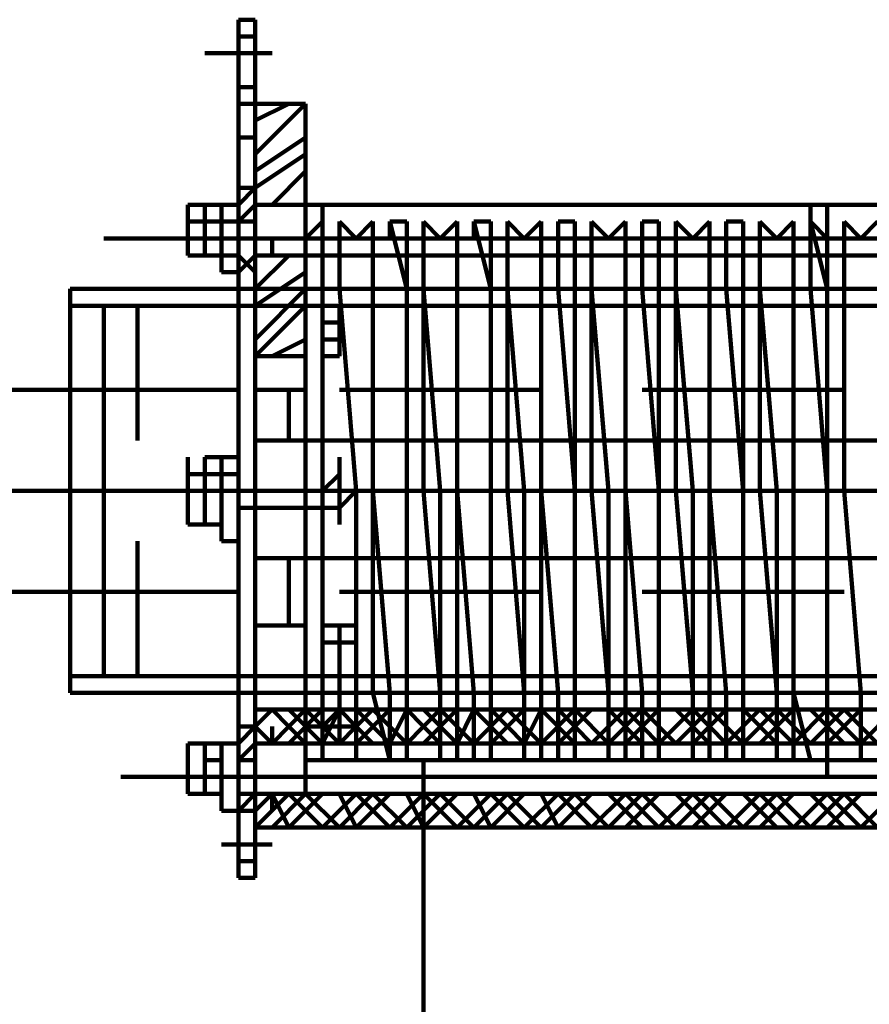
# Model space of a CAD drawing. Header units: inches. Extents: x -1901 to 7725, y 4299 to 7113.
# Tile 80 of 180: x 2287 to 2309, y 6192 to 6217. Entities that reach past the tile are written whole.
import ezdxf

# ---------------------------------------------------------------- set-up
doc = ezdxf.new("R2010")
doc.units = ezdxf.units.IN
doc.header["$MEASUREMENT"] = 0
doc.layers.add('at_Entity', color=7, linetype='Continuous')
doc.layers.add('at_Rect', color=7, linetype='Continuous')

msp = doc.modelspace()

# ---------------------------------------------------------------- linework, layer by layer
at = {"layer": 'at_Entity', "color": 7, "lineweight": 211}
for p, q in [((2292.981, 6216.607), (2293.4, 6216.607)), ((2292.981, 6216.183), (2292.981, 6216.607)), ((2293.4, 6216.183), (2293.4, 6216.607)), ((2292.981, 6216.183), (2292.981, 6214.497)), ((2292.981, 6216.183), (2293.4, 6216.183)), ((2293.4, 6214.497), (2293.4, 6216.183)), ((2292.134, 6215.764), (2293.824, 6215.764)), ((2292.981, 6214.916), (2293.4, 6214.916)), ((2292.981, 6214.497), (2292.981, 6214.916)), ((2293.4, 6214.497), (2293.4, 6214.916)), ((2292.981, 6214.497), (2293.4, 6214.497)), ((2292.981, 6213.649), (2292.981, 6214.497)), ((2293.4, 6213.649), (2293.4, 6214.497)), ((2293.4, 6214.497), (2293.824, 6214.497)), ((2293.4, 6214.073), (2294.248, 6214.497)), ((2293.4, 6213.23), (2294.667, 6214.497)), ((2293.4, 6214.497), (2293.4, 6211.959)), ((2293.4, 6214.497), (2294.248, 6214.497)), ((2294.248, 6214.497), (2294.667, 6214.497)), ((2294.667, 6214.497), (2294.667, 6210.692)), ((2292.981, 6212.383), (2292.981, 6213.649)), ((2293.4, 6213.649), (2292.981, 6213.649)), ((2293.4, 6212.383), (2293.4, 6213.649)), ((2293.4, 6212.806), (2294.667, 6213.649)), ((2293.4, 6212.383), (2294.667, 6213.23)), ((2292.981, 6212.383), (2292.981, 6212.806)), ((2293.4, 6212.383), (2293.4, 6212.806)), ((2293.824, 6211.959), (2294.667, 6212.806)), ((2294.667, 6212.383), (2294.667, 6212.806)), ((2292.981, 6211.959), (2293.4, 6212.383)), ((2293.4, 6212.383), (2292.981, 6211.959)), ((2292.981, 6211.54), (2292.981, 6212.383)), ((2293.4, 6212.383), (2292.981, 6212.383)), ((2293.4, 6211.959), (2293.4, 6212.383)), ((2293.4, 6212.383), (2293.4, 6211.959)), ((2293.4, 6211.959), (2293.4, 6212.383)), ((2293.4, 6211.959), (2293.4, 6212.383)), ((2293.4, 6211.959), (2293.4, 6212.383)), ((2293.4, 6211.959), (2293.4, 6212.383)), ((2293.4, 6211.959), (2293.4, 6212.383)), ((2293.4, 6211.959), (2293.4, 6212.383)), ((2294.667, 6211.959), (2294.667, 6212.383)), ((2294.667, 6211.959), (2294.667, 6212.383)), ((2294.667, 6212.383), (2294.667, 6211.959)), ((2294.667, 6211.959), (2294.667, 6212.383)), ((2291.71, 6211.54), (2291.71, 6211.959)), ((2291.71, 6210.692), (2291.71, 6211.959)), ((2291.71, 6211.959), (2292.134, 6211.959)), ((2292.134, 6210.692), (2292.134, 6211.959)), ((2292.134, 6211.959), (2292.557, 6211.959)), ((2292.981, 6211.959), (2292.557, 6211.959)), ((2292.557, 6211.959), (2292.557, 6211.54)), ((2292.557, 6210.692), (2292.557, 6211.959)), ((2292.981, 6211.54), (2293.4, 6211.959)), ((2292.981, 6211.54), (2292.981, 6211.959)), ((2293.4, 6211.54), (2293.4, 6211.959)), ((2293.4, 6211.54), (2293.4, 6211.959)), ((2293.4, 6211.959), (2294.667, 6211.959)), ((2294.667, 6211.959), (2293.4, 6211.959)), ((2294.667, 6211.959), (2293.4, 6211.959)), ((2294.667, 6211.959), (2293.4, 6211.959)), ((2293.4, 6211.959), (2293.4, 6211.54)), ((2293.824, 6211.959), (2294.248, 6211.959)), ((2294.248, 6211.959), (2294.667, 6211.959)), ((2294.667, 6211.959), (2294.667, 6210.692)), ((2294.667, 6211.959), (2320.434, 6211.959)), ((2294.667, 6211.959), (2294.667, 6210.692)), ((2294.667, 6210.692), (2294.667, 6211.959)), ((2295.091, 6211.54), (2295.091, 6211.959)), ((2307.343, 6211.54), (2307.343, 6211.959)), ((2307.763, 6197.601), (2307.763, 6211.959)), ((2291.71, 6211.54), (2292.981, 6211.54)), ((2291.71, 6211.54), (2291.71, 6211.116)), ((2291.71, 6211.116), (2291.71, 6211.54)), ((2291.71, 6211.116), (2291.71, 6211.54)), ((2291.71, 6211.116), (2291.71, 6211.54)), ((2291.71, 6211.54), (2292.981, 6211.54)), ((2292.134, 6211.54), (2292.557, 6211.54)), ((2292.557, 6210.692), (2292.557, 6211.54)), ((2292.981, 6211.54), (2292.557, 6211.54)), ((2292.981, 6211.54), (2293.4, 6211.54)), ((2292.981, 6211.54), (2293.4, 6211.54)), ((2292.981, 6211.54), (2292.981, 6211.116)), ((2292.981, 6211.116), (2292.981, 6211.54)), ((2292.981, 6210.692), (2292.981, 6211.54)), ((2293.4, 6211.116), (2293.4, 6211.54)), ((2293.4, 6211.116), (2293.4, 6211.54)), ((2294.667, 6211.116), (2295.091, 6211.54)), ((2295.091, 6211.54), (2295.091, 6209.849)), ((2295.091, 6209.849), (2295.091, 6211.54)), ((2295.091, 6211.54), (2295.091, 6211.116)), ((2295.515, 6211.54), (2295.515, 6209.849)), ((2295.515, 6209.849), (2295.515, 6211.54)), ((2295.515, 6211.54), (2295.934, 6211.116)), ((2295.515, 6211.116), (2295.515, 6211.54)), ((2295.934, 6211.116), (2296.358, 6211.54)), ((2296.358, 6211.54), (2296.358, 6209.849)), ((2296.358, 6209.849), (2296.358, 6211.54)), ((2296.358, 6211.54), (2296.358, 6211.116)), ((2297.205, 6209.849), (2296.781, 6211.54)), ((2296.781, 6211.54), (2297.205, 6211.54)), ((2296.781, 6211.116), (2296.781, 6211.54)), ((2297.205, 6211.54), (2297.205, 6209.849)), ((2297.205, 6211.54), (2297.205, 6211.116)), ((2297.624, 6211.54), (2297.624, 6209.849)), ((2297.624, 6209.849), (2297.624, 6211.54)), ((2297.624, 6211.54), (2298.048, 6211.116)), ((2297.624, 6211.116), (2297.624, 6211.54)), ((2298.048, 6211.116), (2298.472, 6211.54)), ((2298.472, 6211.54), (2298.472, 6209.849)), ((2298.472, 6209.849), (2298.472, 6211.54)), ((2298.472, 6211.54), (2298.472, 6211.116)), ((2299.315, 6209.849), (2298.891, 6211.54)), ((2298.891, 6211.54), (2299.315, 6211.54)), ((2298.891, 6211.116), (2298.891, 6211.54)), ((2299.315, 6211.54), (2299.315, 6209.849)), ((2299.315, 6211.54), (2299.315, 6211.116)), ((2299.739, 6211.54), (2299.739, 6209.849)), ((2299.739, 6209.849), (2299.739, 6211.54)), ((2299.739, 6211.54), (2300.158, 6211.116)), ((2299.739, 6211.116), (2299.739, 6211.54)), ((2300.158, 6211.116), (2300.581, 6211.54)), ((2300.581, 6211.54), (2300.581, 6209.849)), ((2300.581, 6209.849), (2300.581, 6211.54)), ((2300.581, 6211.54), (2300.581, 6211.116)), ((2301.005, 6209.849), (2301.005, 6211.54)), ((2301.005, 6211.54), (2301.424, 6211.54)), ((2301.005, 6211.116), (2301.005, 6211.54)), ((2301.424, 6211.54), (2301.424, 6209.849)), ((2301.424, 6211.54), (2301.424, 6211.116)), ((2301.848, 6211.54), (2301.848, 6209.849)), ((2301.848, 6209.849), (2301.848, 6211.54)), ((2301.848, 6211.54), (2302.272, 6211.116)), ((2301.848, 6211.116), (2301.848, 6211.54)), ((2302.272, 6211.116), (2302.696, 6211.54)), ((2302.696, 6211.54), (2302.696, 6209.849)), ((2302.696, 6209.849), (2302.696, 6211.54)), ((2302.696, 6211.54), (2302.696, 6211.116)), ((2303.119, 6209.849), (2303.119, 6211.54)), ((2303.119, 6211.54), (2303.539, 6211.54)), ((2303.119, 6211.116), (2303.119, 6211.54)), ((2303.539, 6211.54), (2303.539, 6209.849)), ((2303.539, 6211.54), (2303.539, 6211.116)), ((2303.962, 6211.54), (2303.962, 6209.849)), ((2303.962, 6209.849), (2303.962, 6211.54)), ((2303.962, 6211.54), (2304.386, 6211.116)), ((2303.962, 6211.116), (2303.962, 6211.54)), ((2304.386, 6211.116), (2304.805, 6211.54)), ((2304.805, 6211.54), (2304.805, 6209.849)), ((2304.805, 6209.849), (2304.805, 6211.54)), ((2304.805, 6211.54), (2304.805, 6211.116)), ((2305.229, 6209.849), (2305.229, 6211.54)), ((2305.229, 6211.54), (2305.653, 6211.54)), ((2305.229, 6211.116), (2305.229, 6211.54)), ((2305.653, 6211.54), (2305.653, 6209.849)), ((2305.653, 6211.54), (2305.653, 6211.116)), ((2306.072, 6211.54), (2306.072, 6209.849)), ((2306.072, 6209.849), (2306.072, 6211.54)), ((2306.072, 6211.54), (2306.496, 6211.116)), ((2306.072, 6211.116), (2306.072, 6211.54)), ((2306.496, 6211.116), (2306.92, 6211.54)), ((2306.92, 6211.54), (2306.92, 6209.849)), ((2306.92, 6209.849), (2306.92, 6211.54)), ((2306.92, 6211.54), (2306.92, 6211.116)), ((2307.763, 6209.849), (2307.343, 6211.54)), ((2307.343, 6211.54), (2307.343, 6209.849)), ((2307.343, 6211.54), (2307.763, 6211.116)), ((2307.343, 6211.116), (2307.343, 6211.54)), ((2308.186, 6211.54), (2308.186, 6209.849)), ((2308.186, 6209.849), (2308.186, 6211.54)), ((2308.186, 6211.54), (2308.61, 6211.116)), ((2308.186, 6211.116), (2308.186, 6211.54)), ((2308.61, 6211.116), (2309.029, 6211.54)), ((2289.6, 6211.116), (2325.082, 6211.116)), ((2291.71, 6211.116), (2292.981, 6211.116)), ((2291.71, 6211.116), (2292.981, 6211.116)), ((2292.981, 6210.692), (2292.981, 6211.116)), ((2292.981, 6211.116), (2293.4, 6211.116)), ((2292.981, 6210.273), (2292.981, 6211.116)), ((2292.981, 6211.116), (2294.667, 6211.116)), ((2292.981, 6211.116), (2293.4, 6211.116)), ((2293.4, 6210.273), (2293.4, 6211.116)), ((2293.4, 6210.692), (2293.4, 6211.116)), ((2293.4, 6210.692), (2293.4, 6211.116)), ((2293.4, 6210.692), (2293.4, 6211.116)), ((2293.4, 6211.116), (2293.4, 6210.692)), ((2293.824, 6210.692), (2293.824, 6211.116)), ((2294.248, 6211.116), (2295.934, 6211.116)), ((2294.248, 6211.116), (2295.091, 6211.116)), ((2294.667, 6211.116), (2294.667, 6209.849)), ((2294.667, 6210.692), (2294.667, 6211.116)), ((2294.667, 6210.692), (2294.667, 6211.116)), ((2295.091, 6211.116), (2295.515, 6211.116)), ((2296.358, 6211.116), (2296.781, 6211.116)), ((2297.205, 6211.116), (2297.624, 6211.116)), ((2298.472, 6211.116), (2298.891, 6211.116)), ((2299.315, 6211.116), (2299.739, 6211.116)), ((2300.581, 6211.116), (2301.005, 6211.116)), ((2301.424, 6211.116), (2301.848, 6211.116)), ((2302.696, 6211.116), (2303.119, 6211.116)), ((2303.539, 6211.116), (2303.962, 6211.116)), ((2304.805, 6211.116), (2305.229, 6211.116)), ((2305.653, 6211.116), (2306.072, 6211.116)), ((2306.92, 6211.116), (2307.343, 6211.116)), ((2307.763, 6211.116), (2308.186, 6211.116)), ((2291.71, 6210.692), (2292.557, 6210.692)), ((2292.557, 6210.692), (2292.134, 6210.692)), ((2292.557, 6210.273), (2292.557, 6210.692)), ((2292.981, 6210.692), (2292.557, 6210.692)), ((2292.981, 6210.273), (2293.4, 6210.692)), ((2293.4, 6210.692), (2292.981, 6210.273)), ((2293.4, 6210.273), (2292.981, 6210.692)), ((2292.981, 6210.692), (2292.981, 6210.273)), ((2292.981, 6210.273), (2292.981, 6210.692)), ((2293.4, 6210.273), (2293.4, 6210.692)), ((2293.4, 6210.692), (2293.824, 6210.692)), ((2293.4, 6210.273), (2293.4, 6210.692)), ((2293.4, 6210.273), (2293.4, 6210.692)), ((2294.667, 6210.692), (2293.4, 6210.692)), ((2294.667, 6210.692), (2293.4, 6210.692)), ((2293.4, 6210.273), (2293.4, 6210.692)), ((2293.4, 6210.273), (2293.4, 6210.692)), ((2293.4, 6210.273), (2293.4, 6210.692)), ((2293.4, 6209.849), (2294.248, 6210.692)), ((2293.4, 6210.692), (2293.4, 6208.159)), ((2294.667, 6210.692), (2293.4, 6210.692)), ((2320.434, 6210.692), (2293.4, 6210.692)), ((2294.248, 6210.692), (2294.667, 6210.692)), ((2294.667, 6210.692), (2294.667, 6208.159)), ((2294.667, 6210.692), (2294.667, 6210.273)), ((2294.667, 6210.273), (2294.667, 6210.692)), ((2294.667, 6210.273), (2294.667, 6210.692)), ((2292.981, 6210.273), (2292.557, 6210.273)), ((2292.981, 6207.74), (2292.981, 6210.273)), ((2293.4, 6209.849), (2293.4, 6210.273)), ((2293.4, 6207.74), (2293.4, 6210.273)), ((2293.4, 6209.426), (2294.667, 6210.273)), ((2294.667, 6209.849), (2294.667, 6210.273)), ((2288.757, 6209.849), (2288.757, 6209.426)), ((2575.99, 6209.849), (2288.757, 6209.849)), ((2293.4, 6209.849), (2293.4, 6204.782)), ((2293.4, 6209.849), (2294.667, 6209.849)), ((2321.701, 6209.849), (2293.4, 6209.849)), ((2293.4, 6208.583), (2294.667, 6209.849)), ((2294.667, 6209.849), (2294.667, 6204.782)), ((2295.091, 6206.049), (2295.091, 6209.849)), ((2295.091, 6209.849), (2295.091, 6204.782)), ((2295.515, 6209.849), (2295.934, 6204.782)), ((2295.934, 6204.782), (2295.515, 6209.849)), ((2296.358, 6209.849), (2296.358, 6204.782)), ((2296.358, 6204.782), (2296.358, 6209.849)), ((2297.205, 6209.849), (2297.205, 6204.782)), ((2297.205, 6204.782), (2297.205, 6209.849)), ((2298.048, 6204.782), (2297.624, 6209.849)), ((2297.624, 6209.849), (2297.624, 6204.782)), ((2298.472, 6209.849), (2298.472, 6204.782)), ((2298.472, 6204.782), (2298.472, 6209.849)), ((2299.315, 6209.849), (2299.315, 6204.782)), ((2299.315, 6204.782), (2299.315, 6209.849)), ((2300.158, 6204.782), (2299.739, 6209.849)), ((2299.739, 6209.849), (2299.739, 6204.782)), ((2300.581, 6209.849), (2300.581, 6204.782)), ((2300.581, 6204.782), (2300.581, 6209.849)), ((2301.424, 6204.782), (2301.005, 6209.849)), ((2301.424, 6209.849), (2301.424, 6204.782)), ((2302.272, 6204.782), (2301.848, 6209.849)), ((2301.848, 6209.849), (2301.848, 6204.782)), ((2302.696, 6209.849), (2302.696, 6204.782)), ((2302.696, 6204.782), (2302.696, 6209.849)), ((2303.539, 6204.782), (2303.119, 6209.849)), ((2303.539, 6209.849), (2303.539, 6204.782)), ((2304.386, 6204.782), (2303.962, 6209.849)), ((2303.962, 6209.849), (2303.962, 6204.782)), ((2304.805, 6209.849), (2304.805, 6204.782)), ((2304.805, 6204.782), (2304.805, 6209.849)), ((2305.653, 6204.782), (2305.229, 6209.849)), ((2305.653, 6209.849), (2305.653, 6204.782)), ((2306.072, 6209.849), (2306.072, 6204.782)), ((2306.072, 6209.849), (2306.496, 6204.782)), ((2306.92, 6209.849), (2306.92, 6204.782)), ((2306.92, 6204.782), (2306.92, 6209.849)), ((2307.763, 6204.782), (2307.343, 6209.849)), ((2307.763, 6209.849), (2307.763, 6204.782)), ((2308.186, 6209.849), (2308.186, 6204.782)), ((2308.186, 6204.782), (2308.186, 6209.849)), ((2288.757, 6199.711), (2288.757, 6209.426)), ((2288.757, 6209.426), (2575.99, 6209.426)), ((2289.6, 6209.426), (2290.443, 6209.426)), ((2289.6, 6209.426), (2289.6, 6207.316)), ((2290.443, 6206.049), (2290.443, 6209.426)), ((2293.4, 6208.159), (2294.667, 6209.426)), ((2295.091, 6209.426), (2295.515, 6209.426)), ((2295.091, 6208.159), (2295.091, 6209.426)), ((2295.091, 6209.426), (2295.091, 6208.159)), ((2295.091, 6209.006), (2295.091, 6209.426)), ((2295.091, 6209.426), (2295.515, 6209.426)), ((2295.091, 6209.426), (2295.515, 6209.426)), ((2295.515, 6209.426), (2295.515, 6208.159)), ((2295.515, 6208.159), (2295.515, 6209.426)), ((2295.515, 6209.426), (2295.515, 6208.159)), ((2295.515, 6209.426), (2295.515, 6209.006)), ((2295.515, 6209.426), (2295.515, 6209.006)), ((2295.515, 6209.006), (2295.091, 6209.006)), ((2295.515, 6209.006), (2295.091, 6209.006)), ((2293.4, 6208.159), (2293.4, 6208.583)), ((2293.824, 6208.159), (2294.667, 6208.583)), ((2295.515, 6208.583), (2295.091, 6208.583)), ((2295.091, 6208.159), (2295.091, 6208.583)), ((2295.515, 6208.583), (2295.091, 6208.583)), ((2295.091, 6208.159), (2295.091, 6208.583)), ((2295.515, 6208.159), (2295.515, 6208.583)), ((2295.515, 6208.159), (2295.515, 6208.583)), ((2295.515, 6208.159), (2295.515, 6208.583)), ((2295.515, 6208.159), (2295.515, 6208.583)), ((2292.981, 6207.74), (2292.981, 6208.159)), ((2292.981, 6207.74), (2292.981, 6208.159)), ((2292.981, 6207.74), (2292.981, 6208.159)), ((2293.4, 6208.159), (2294.248, 6208.159)), ((2293.4, 6207.74), (2293.4, 6208.159)), ((2293.4, 6207.74), (2293.4, 6208.159)), ((2294.248, 6208.159), (2294.667, 6208.159)), ((2294.667, 6208.159), (2294.248, 6208.159)), ((2295.091, 6208.159), (2295.515, 6208.159)), ((2295.515, 6208.159), (2295.091, 6208.159)), ((2295.515, 6208.159), (2295.091, 6208.159)), ((2292.981, 6204.782), (2292.981, 6207.74)), ((2292.981, 6204.782), (2292.981, 6207.74)), ((2292.981, 6207.74), (2292.981, 6207.316)), ((2292.981, 6207.316), (2292.981, 6207.74)), ((2292.981, 6207.316), (2292.981, 6207.74)), ((2292.981, 6207.316), (2292.981, 6207.74)), ((2292.981, 6207.74), (2292.981, 6207.316)), ((2293.4, 6204.782), (2293.4, 6207.74)), ((2293.4, 6207.74), (2293.4, 6198.868)), ((2288.757, 6207.316), (2284.952, 6207.316)), ((2292.981, 6207.316), (2288.757, 6207.316)), ((2290.443, 6207.316), (2289.6, 6207.316)), ((2289.6, 6202.244), (2289.6, 6207.316)), ((2293.4, 6207.316), (2293.4, 6205.625)), ((2293.4, 6207.316), (2293.4, 6205.202)), ((2293.4, 6207.316), (2294.667, 6207.316)), ((2294.248, 6207.316), (2294.248, 6206.049)), ((2294.667, 6207.316), (2294.667, 6206.049)), ((2300.581, 6207.316), (2295.515, 6207.316)), ((2308.186, 6207.316), (2303.119, 6207.316)), ((2293.4, 6205.625), (2293.4, 6206.049)), ((2321.701, 6206.049), (2293.4, 6206.049)), ((2293.4, 6206.049), (2293.4, 6203.092)), ((2295.091, 6206.049), (2295.091, 6204.782)), ((2291.71, 6205.202), (2291.71, 6205.625)), ((2292.134, 6205.202), (2292.134, 6205.625)), ((2292.134, 6205.625), (2292.557, 6205.625)), ((2292.557, 6205.202), (2292.557, 6205.625)), ((2292.557, 6205.625), (2292.981, 6205.625)), ((2292.557, 6205.202), (2292.557, 6205.625)), ((2293.4, 6203.516), (2293.4, 6205.625)), ((2293.4, 6205.625), (2293.4, 6203.516)), ((2293.4, 6205.625), (2293.4, 6205.202)), ((2293.4, 6205.202), (2293.4, 6205.625)), ((2293.4, 6205.202), (2293.4, 6205.625)), ((2295.515, 6205.625), (2295.515, 6203.935)), ((2291.71, 6205.202), (2291.71, 6204.782)), ((2292.134, 6205.202), (2291.71, 6205.202)), ((2291.71, 6204.782), (2291.71, 6205.202)), ((2291.71, 6203.935), (2291.71, 6205.202)), ((2291.71, 6205.202), (2292.134, 6205.202)), ((2292.134, 6203.935), (2292.134, 6205.202)), ((2292.134, 6205.202), (2292.557, 6205.202)), ((2292.981, 6205.202), (2292.557, 6205.202)), ((2292.557, 6205.202), (2292.557, 6203.516)), ((2292.557, 6203.935), (2292.557, 6205.202)), ((2292.981, 6203.516), (2292.981, 6205.202)), ((2293.4, 6205.202), (2293.4, 6203.935)), ((2295.091, 6204.782), (2295.091, 6205.202)), ((2295.515, 6205.202), (2295.091, 6204.782)), ((2295.515, 6204.782), (2295.515, 6205.202)), ((2268.904, 6204.782), (2315.787, 6204.782)), ((2288.757, 6204.782), (2575.99, 6204.782)), ((2288.757, 6204.782), (2320.858, 6204.782)), ((2289.176, 6204.782), (2291.291, 6204.782)), ((2291.71, 6204.782), (2291.71, 6204.359)), ((2292.134, 6204.782), (2292.557, 6204.782)), ((2292.557, 6204.782), (2293.4, 6204.782)), ((2292.981, 6204.782), (2293.4, 6204.782)), ((2292.981, 6203.935), (2292.981, 6204.782)), ((2292.981, 6204.782), (2294.667, 6204.782)), ((2292.981, 6198.868), (2292.981, 6204.782)), ((2293.4, 6204.782), (2294.667, 6204.782)), ((2293.4, 6199.711), (2293.4, 6204.782)), ((2293.4, 6203.935), (2293.4, 6204.782)), ((2294.248, 6204.782), (2295.934, 6204.782)), ((2294.667, 6199.711), (2294.667, 6204.782)), ((2294.667, 6204.782), (2295.091, 6204.782)), ((2295.091, 6204.782), (2295.091, 6199.711)), ((2295.515, 6204.782), (2295.091, 6204.782)), ((2295.091, 6204.782), (2295.091, 6199.711)), ((2295.091, 6204.782), (2295.091, 6204.359)), ((2295.934, 6204.782), (2295.515, 6204.782)), ((2295.934, 6204.782), (2295.515, 6204.782)), ((2295.515, 6204.359), (2295.934, 6204.782)), ((2295.934, 6199.711), (2295.934, 6204.782)), ((2295.934, 6204.782), (2296.358, 6204.782)), ((2295.934, 6200.135), (2295.934, 6204.782)), ((2296.781, 6199.711), (2296.358, 6204.782)), ((2296.358, 6204.782), (2297.205, 6204.782)), ((2296.358, 6199.711), (2296.358, 6204.782)), ((2297.205, 6199.711), (2297.205, 6204.782)), ((2297.205, 6204.782), (2297.624, 6204.782)), ((2297.205, 6199.711), (2297.205, 6204.782)), ((2298.048, 6199.711), (2297.624, 6204.782)), ((2297.624, 6204.782), (2298.048, 6204.782)), ((2298.048, 6199.711), (2298.048, 6204.782)), ((2298.048, 6204.782), (2298.472, 6204.782)), ((2298.891, 6199.711), (2298.472, 6204.782)), ((2298.472, 6204.782), (2299.315, 6204.782)), ((2298.472, 6199.711), (2298.472, 6204.782)), ((2299.315, 6199.711), (2299.315, 6204.782)), ((2299.315, 6204.782), (2299.739, 6204.782)), ((2299.315, 6199.711), (2299.315, 6204.782)), ((2300.158, 6199.711), (2299.739, 6204.782)), ((2299.739, 6204.782), (2300.158, 6204.782)), ((2300.158, 6199.711), (2300.158, 6204.782)), ((2300.158, 6204.782), (2300.581, 6204.782)), ((2301.005, 6199.711), (2300.581, 6204.782)), ((2300.581, 6204.782), (2301.424, 6204.782)), ((2300.581, 6199.711), (2300.581, 6204.782)), ((2301.424, 6199.711), (2301.424, 6204.782)), ((2301.424, 6204.782), (2301.848, 6204.782)), ((2301.424, 6199.711), (2301.424, 6204.782)), ((2302.272, 6199.711), (2301.848, 6204.782)), ((2301.848, 6204.782), (2302.272, 6204.782)), ((2302.272, 6199.711), (2302.272, 6204.782)), ((2302.272, 6204.782), (2302.696, 6204.782)), ((2303.119, 6199.711), (2302.696, 6204.782)), ((2302.696, 6204.782), (2303.539, 6204.782)), ((2302.696, 6199.711), (2302.696, 6204.782)), ((2303.539, 6199.711), (2303.539, 6204.782)), ((2303.539, 6204.782), (2303.962, 6204.782)), ((2303.539, 6199.711), (2303.539, 6204.782)), ((2304.386, 6199.711), (2303.962, 6204.782)), ((2303.962, 6204.782), (2304.386, 6204.782)), ((2304.386, 6199.711), (2304.386, 6204.782)), ((2304.386, 6204.782), (2304.805, 6204.782)), ((2305.229, 6199.711), (2304.805, 6204.782)), ((2304.805, 6204.782), (2305.653, 6204.782)), ((2304.805, 6199.711), (2304.805, 6204.782)), ((2305.653, 6199.711), (2305.653, 6204.782)), ((2305.653, 6204.782), (2306.072, 6204.782)), ((2305.653, 6199.711), (2305.653, 6204.782)), ((2306.496, 6204.782), (2306.072, 6204.782)), ((2306.072, 6204.782), (2306.496, 6199.711)), ((2306.496, 6199.711), (2306.496, 6204.782)), ((2306.496, 6204.782), (2306.92, 6204.782)), ((2306.92, 6199.711), (2306.92, 6204.782)), ((2306.92, 6204.782), (2307.763, 6204.782)), ((2306.92, 6199.711), (2306.92, 6204.782)), ((2307.763, 6199.711), (2307.763, 6204.782)), ((2307.763, 6204.782), (2308.186, 6204.782)), ((2307.763, 6199.711), (2307.763, 6204.782)), ((2308.61, 6199.711), (2308.186, 6204.782)), ((2308.186, 6204.782), (2309.029, 6204.782)), ((2308.61, 6199.711), (2308.186, 6204.782)), ((2291.71, 6204.359), (2291.71, 6203.935)), ((2292.981, 6204.359), (2295.091, 6204.359)), ((2293.4, 6203.935), (2293.4, 6204.359)), ((2293.4, 6203.935), (2293.4, 6204.359)), ((2295.091, 6204.359), (2295.515, 6204.359)), ((2291.71, 6203.935), (2292.557, 6203.935)), ((2292.557, 6203.935), (2292.134, 6203.935)), ((2292.981, 6199.292), (2292.981, 6203.935)), ((2293.4, 6199.292), (2293.4, 6203.935)), ((2293.4, 6203.935), (2293.4, 6201.401)), ((2290.443, 6200.135), (2290.443, 6203.516)), ((2292.557, 6203.516), (2292.981, 6203.516)), ((2293.4, 6201.401), (2293.4, 6203.516)), ((2293.4, 6203.092), (2321.701, 6203.092)), ((2294.248, 6201.401), (2294.248, 6203.092)), ((2294.667, 6201.401), (2294.667, 6203.092)), ((2288.757, 6202.244), (2285.376, 6202.244)), ((2292.981, 6202.244), (2288.757, 6202.244)), ((2290.443, 6202.244), (2289.6, 6202.244)), ((2289.6, 6202.244), (2289.6, 6200.135)), ((2300.581, 6202.244), (2295.515, 6202.244)), ((2308.186, 6202.244), (2303.119, 6202.244)), ((2293.4, 6201.401), (2294.667, 6201.401)), ((2295.934, 6201.401), (2295.091, 6201.401)), ((2295.934, 6201.401), (2295.091, 6201.401)), ((2295.515, 6201.401), (2295.515, 6199.711)), ((2295.515, 6200.978), (2295.515, 6201.401)), ((2295.515, 6200.978), (2295.515, 6201.401)), ((2295.515, 6200.978), (2295.515, 6201.401)), ((2295.515, 6200.978), (2295.515, 6201.401)), ((2295.515, 6200.978), (2295.515, 6201.401)), ((2295.934, 6200.978), (2295.934, 6201.401)), ((2295.934, 6200.978), (2295.934, 6201.401)), ((2295.934, 6200.978), (2295.934, 6201.401)), ((2295.091, 6200.978), (2295.934, 6200.978)), ((2295.091, 6200.135), (2295.091, 6200.978)), ((2295.091, 6200.978), (2295.091, 6200.135)), ((2295.934, 6200.978), (2295.091, 6200.978)), ((2295.515, 6200.978), (2295.091, 6200.978)), ((2295.515, 6200.978), (2295.934, 6200.978)), ((2295.934, 6200.978), (2295.934, 6199.711)), ((2295.934, 6200.135), (2295.934, 6200.978)), ((2295.515, 6200.135), (2295.515, 6200.558)), ((2295.515, 6200.135), (2295.515, 6200.558)), ((2295.515, 6200.135), (2295.515, 6200.558)), ((2295.515, 6200.135), (2295.515, 6200.558)), ((2295.515, 6200.135), (2295.515, 6200.558)), ((2575.99, 6200.135), (2288.757, 6200.135)), ((2289.6, 6200.135), (2290.443, 6200.135)), ((2295.091, 6200.135), (2295.934, 6200.135)), ((2295.091, 6200.135), (2295.934, 6200.135)), ((2295.934, 6200.135), (2295.515, 6200.135)), ((2295.934, 6200.135), (2295.515, 6200.135)), ((2295.515, 6200.135), (2295.934, 6200.135)), ((2288.757, 6199.711), (2575.99, 6199.711)), ((2288.757, 6199.711), (2321.701, 6199.711)), ((2291.71, 6199.711), (2294.248, 6199.711)), ((2321.701, 6199.711), (2293.4, 6199.711)), ((2293.4, 6199.711), (2293.4, 6199.292)), ((2294.667, 6199.711), (2294.667, 6199.292)), ((2295.091, 6198.868), (2295.091, 6199.711)), ((2295.091, 6199.711), (2295.091, 6198.025)), ((2295.515, 6199.292), (2295.515, 6199.711)), ((2295.934, 6198.025), (2295.934, 6199.711)), ((2295.934, 6199.711), (2295.934, 6199.292)), ((2296.781, 6198.025), (2296.358, 6199.711)), ((2296.781, 6199.711), (2296.781, 6198.025)), ((2297.205, 6199.711), (2297.205, 6198.025)), ((2297.205, 6198.025), (2297.205, 6199.711)), ((2298.048, 6199.711), (2298.048, 6198.025)), ((2298.048, 6198.025), (2298.048, 6199.711)), ((2298.472, 6199.711), (2298.472, 6198.025)), ((2298.891, 6199.711), (2298.891, 6198.025)), ((2299.315, 6199.711), (2299.315, 6198.025)), ((2299.315, 6198.025), (2299.315, 6199.711)), ((2300.158, 6199.711), (2300.158, 6198.025)), ((2300.158, 6198.025), (2300.158, 6199.711)), ((2300.581, 6199.711), (2300.581, 6198.025)), ((2301.005, 6199.711), (2301.005, 6198.025)), ((2301.424, 6199.711), (2301.424, 6198.025)), ((2301.424, 6198.025), (2301.424, 6199.711)), ((2302.272, 6199.711), (2302.272, 6198.025)), ((2302.272, 6198.025), (2302.272, 6199.711)), ((2302.696, 6199.711), (2302.696, 6198.025)), ((2303.119, 6199.711), (2303.119, 6198.025)), ((2303.539, 6199.711), (2303.539, 6198.025)), ((2303.539, 6198.025), (2303.539, 6199.711)), ((2304.386, 6199.711), (2304.386, 6198.025)), ((2304.386, 6198.025), (2304.386, 6199.711)), ((2304.805, 6199.711), (2304.805, 6198.025)), ((2305.229, 6199.711), (2305.229, 6198.025)), ((2305.653, 6199.711), (2305.653, 6198.025)), ((2305.653, 6198.025), (2305.653, 6199.711)), ((2306.496, 6199.711), (2306.496, 6198.025)), ((2306.496, 6199.711), (2306.496, 6198.025)), ((2307.343, 6198.025), (2306.92, 6199.711)), ((2306.92, 6199.711), (2306.92, 6198.025)), ((2307.763, 6199.711), (2307.763, 6198.025)), ((2307.763, 6198.025), (2307.763, 6199.711)), ((2308.61, 6199.711), (2308.61, 6198.025)), ((2308.61, 6198.025), (2308.61, 6199.711)), ((2293.4, 6199.292), (2294.667, 6199.292)), ((2293.4, 6198.868), (2293.824, 6199.292)), ((2293.4, 6199.292), (2321.701, 6199.292)), ((2293.4, 6199.292), (2293.4, 6198.444)), ((2293.824, 6198.444), (2294.667, 6199.292)), ((2294.667, 6198.444), (2293.824, 6199.292)), ((2294.248, 6198.444), (2295.091, 6199.292)), ((2295.091, 6198.444), (2294.248, 6199.292)), ((2294.667, 6199.292), (2295.515, 6199.292)), ((2295.515, 6199.292), (2294.667, 6199.292)), ((2294.667, 6199.292), (2294.667, 6198.025)), ((2295.515, 6198.444), (2294.667, 6199.292)), ((2295.515, 6199.292), (2295.091, 6198.868)), ((2295.091, 6198.444), (2295.515, 6199.292)), ((2295.515, 6199.292), (2295.515, 6198.444)), ((2295.934, 6199.292), (2295.515, 6199.292)), ((2295.515, 6198.444), (2296.358, 6199.292)), ((2296.358, 6198.444), (2295.515, 6199.292)), ((2295.934, 6198.868), (2295.934, 6199.292)), ((2295.934, 6198.444), (2296.781, 6199.292)), ((2296.781, 6198.444), (2295.934, 6199.292)), ((2297.205, 6198.444), (2296.358, 6199.292)), ((2296.781, 6198.444), (2297.205, 6199.292)), ((2297.205, 6198.444), (2298.048, 6199.292)), ((2298.048, 6198.444), (2297.205, 6199.292)), ((2297.624, 6198.444), (2298.472, 6199.292)), ((2298.472, 6198.444), (2297.624, 6199.292)), ((2298.891, 6198.444), (2298.048, 6199.292)), ((2298.472, 6198.444), (2298.891, 6199.292)), ((2298.891, 6198.444), (2299.739, 6199.292)), ((2299.739, 6198.444), (2298.891, 6199.292)), ((2299.315, 6198.444), (2300.158, 6199.292)), ((2300.158, 6198.444), (2299.315, 6199.292)), ((2300.581, 6198.444), (2299.739, 6199.292)), ((2300.158, 6198.444), (2300.581, 6199.292)), ((2300.581, 6198.444), (2301.424, 6199.292)), ((2301.424, 6198.444), (2300.581, 6199.292)), ((2301.005, 6198.444), (2301.848, 6199.292)), ((2301.848, 6198.444), (2301.005, 6199.292)), ((2302.272, 6198.444), (2301.424, 6199.292)), ((2301.848, 6198.444), (2302.696, 6199.292)), ((2302.272, 6198.444), (2303.119, 6199.292)), ((2303.119, 6198.444), (2302.272, 6199.292)), ((2302.696, 6198.444), (2303.539, 6199.292)), ((2303.539, 6198.444), (2302.696, 6199.292)), ((2303.962, 6198.444), (2303.119, 6199.292)), ((2303.539, 6198.444), (2304.386, 6199.292)), ((2303.962, 6198.444), (2304.805, 6199.292)), ((2304.805, 6198.444), (2303.962, 6199.292)), ((2304.386, 6198.444), (2305.229, 6199.292)), ((2305.229, 6198.444), (2304.386, 6199.292)), ((2305.653, 6198.444), (2304.805, 6199.292)), ((2305.229, 6198.444), (2306.072, 6199.292)), ((2305.653, 6198.444), (2306.496, 6199.292)), ((2306.496, 6198.444), (2305.653, 6199.292)), ((2306.072, 6198.444), (2306.92, 6199.292)), ((2306.92, 6198.444), (2306.072, 6199.292)), ((2307.343, 6198.444), (2306.496, 6199.292)), ((2306.92, 6198.444), (2307.763, 6199.292)), ((2307.343, 6198.444), (2308.186, 6199.292)), ((2308.186, 6198.444), (2307.343, 6199.292)), ((2307.763, 6198.444), (2308.61, 6199.292)), ((2308.61, 6198.444), (2307.763, 6199.292)), ((2309.029, 6198.444), (2308.186, 6199.292)), ((2308.61, 6198.444), (2309.453, 6199.292)), ((2292.981, 6198.868), (2293.4, 6198.868)), ((2292.981, 6198.868), (2292.981, 6198.444)), ((2292.981, 6198.444), (2293.4, 6198.868)), ((2292.981, 6198.025), (2292.981, 6198.868)), ((2293.4, 6198.868), (2292.981, 6198.868)), ((2293.4, 6198.444), (2293.4, 6198.868)), ((2293.4, 6198.444), (2293.4, 6198.868)), ((2293.4, 6198.868), (2293.4, 6198.444)), ((2293.4, 6198.444), (2293.4, 6198.868)), ((2293.4, 6198.444), (2293.4, 6198.868)), ((2293.824, 6198.444), (2293.4, 6198.868)), ((2293.4, 6198.025), (2293.4, 6198.868)), ((2293.824, 6198.444), (2293.824, 6198.868)), ((2294.667, 6198.868), (2295.091, 6198.868)), ((2294.667, 6198.868), (2295.515, 6198.868)), ((2294.667, 6198.444), (2294.667, 6198.868)), ((2294.667, 6198.444), (2294.667, 6198.868)), ((2294.667, 6198.444), (2294.667, 6198.868)), ((2295.091, 6198.025), (2295.091, 6198.868)), ((2295.091, 6198.868), (2295.934, 6198.868)), ((2295.515, 6198.868), (2295.091, 6198.868)), ((2295.515, 6198.444), (2295.934, 6198.868)), ((2295.515, 6198.444), (2295.515, 6198.868)), ((2295.934, 6198.868), (2295.934, 6198.025)), ((2291.71, 6198.025), (2291.71, 6198.444)), ((2291.71, 6197.177), (2291.71, 6198.444)), ((2291.71, 6198.444), (2292.134, 6198.444)), ((2292.134, 6197.177), (2292.134, 6198.444)), ((2292.134, 6198.444), (2292.557, 6198.444)), ((2292.981, 6198.444), (2292.557, 6198.444)), ((2292.557, 6198.444), (2292.557, 6196.754)), ((2292.557, 6197.177), (2292.557, 6198.444)), ((2292.981, 6198.025), (2293.4, 6198.444)), ((2292.981, 6196.754), (2292.981, 6198.444)), ((2293.4, 6198.444), (2293.824, 6198.444)), ((2293.824, 6198.444), (2293.4, 6198.444)), ((2293.4, 6198.025), (2293.4, 6198.444)), ((2294.667, 6198.444), (2293.4, 6198.444)), ((2293.4, 6198.444), (2293.4, 6198.025)), ((2293.824, 6198.444), (2294.667, 6198.444)), ((2293.824, 6198.444), (2294.667, 6198.444)), ((2294.667, 6198.444), (2293.824, 6198.444)), ((2293.824, 6198.444), (2294.667, 6198.444)), ((2294.667, 6198.444), (2295.515, 6198.444)), ((2320.434, 6198.444), (2294.667, 6198.444)), ((2294.667, 6198.444), (2320.434, 6198.444)), ((2294.667, 6198.444), (2294.667, 6198.025)), ((2294.667, 6198.025), (2294.667, 6198.444)), ((2295.091, 6198.025), (2295.091, 6198.444)), ((2295.934, 6198.025), (2295.934, 6198.444)), ((2296.781, 6198.025), (2296.781, 6198.444)), ((2297.205, 6198.025), (2297.205, 6198.444)), ((2298.048, 6198.025), (2298.048, 6198.444)), ((2299.315, 6198.025), (2299.315, 6198.444)), ((2300.158, 6198.025), (2300.158, 6198.444)), ((2301.424, 6198.025), (2301.424, 6198.444)), ((2302.272, 6198.025), (2302.272, 6198.444)), ((2303.539, 6198.025), (2303.539, 6198.444)), ((2304.386, 6198.025), (2304.386, 6198.444)), ((2305.653, 6198.025), (2305.653, 6198.444)), ((2306.496, 6198.025), (2306.496, 6198.444)), ((2307.763, 6198.025), (2307.763, 6198.444)), ((2308.61, 6198.025), (2308.61, 6198.444)), ((2291.71, 6198.025), (2291.71, 6197.177)), ((2291.71, 6197.177), (2291.71, 6198.025)), ((2292.134, 6198.025), (2292.557, 6198.025)), ((2292.981, 6198.025), (2293.4, 6198.025)), ((2292.981, 6198.025), (2293.4, 6198.025)), ((2293.4, 6198.025), (2293.4, 6197.177)), ((2295.934, 6198.025), (2294.667, 6198.025)), ((2294.667, 6198.025), (2294.667, 6197.177)), ((2294.667, 6197.177), (2294.667, 6198.025)), ((2296.781, 6198.025), (2295.934, 6198.025)), ((2297.205, 6198.025), (2296.781, 6198.025)), ((2298.048, 6198.025), (2297.205, 6198.025)), ((2297.624, 6198.025), (2297.624, 6167.186)), ((2298.472, 6198.025), (2298.048, 6198.025)), ((2298.472, 6198.025), (2298.891, 6198.025)), ((2299.315, 6198.025), (2298.891, 6198.025)), ((2300.158, 6198.025), (2299.315, 6198.025)), ((2300.581, 6198.025), (2300.158, 6198.025)), ((2300.581, 6198.025), (2301.005, 6198.025)), ((2301.424, 6198.025), (2301.005, 6198.025)), ((2302.272, 6198.025), (2301.424, 6198.025)), ((2302.696, 6198.025), (2302.272, 6198.025)), ((2302.696, 6198.025), (2303.119, 6198.025)), ((2303.539, 6198.025), (2303.119, 6198.025)), ((2304.386, 6198.025), (2303.539, 6198.025)), ((2304.805, 6198.025), (2304.386, 6198.025)), ((2304.805, 6198.025), (2305.229, 6198.025)), ((2305.653, 6198.025), (2305.229, 6198.025)), ((2306.496, 6198.025), (2305.653, 6198.025)), ((2306.92, 6198.025), (2306.496, 6198.025)), ((2306.92, 6198.025), (2307.343, 6198.025)), ((2307.763, 6198.025), (2307.343, 6198.025)), ((2308.61, 6198.025), (2307.763, 6198.025)), ((2309.029, 6198.025), (2308.61, 6198.025)), ((2324.658, 6197.601), (2290.024, 6197.601)), ((2291.71, 6197.177), (2291.71, 6197.601)), ((2291.71, 6197.177), (2291.71, 6197.601)), ((2292.981, 6197.177), (2292.981, 6197.601)), ((2293.4, 6197.601), (2294.667, 6197.601)), ((2294.667, 6197.177), (2294.667, 6197.601)), ((2294.667, 6197.177), (2294.667, 6197.601)), ((2294.667, 6197.177), (2294.667, 6197.601)), ((2294.667, 6197.177), (2294.667, 6197.601)), ((2291.71, 6197.177), (2292.557, 6197.177)), ((2292.557, 6197.177), (2292.134, 6197.177)), ((2292.981, 6196.754), (2293.4, 6197.177)), ((2293.4, 6197.177), (2292.981, 6196.754)), ((2293.4, 6197.177), (2292.981, 6197.177)), ((2292.981, 6197.177), (2292.981, 6196.754)), ((2292.981, 6196.754), (2292.981, 6197.177)), ((2292.981, 6197.177), (2293.4, 6197.177)), ((2293.4, 6196.754), (2293.4, 6197.177)), ((2293.4, 6197.177), (2294.667, 6197.177)), ((2293.4, 6196.754), (2293.4, 6197.177)), ((2293.4, 6196.754), (2293.4, 6197.177)), ((2293.4, 6196.754), (2293.4, 6197.177)), ((2293.4, 6196.754), (2293.4, 6197.177)), ((2293.824, 6197.177), (2293.4, 6197.177)), ((2293.4, 6197.177), (2293.4, 6196.754)), ((2293.4, 6196.33), (2294.248, 6197.177)), ((2293.824, 6197.177), (2293.4, 6196.754)), ((2293.4, 6196.754), (2293.4, 6197.177)), ((2293.4, 6196.33), (2293.4, 6197.177)), ((2293.4, 6196.754), (2293.4, 6197.177)), ((2320.434, 6197.177), (2293.4, 6197.177)), ((2293.824, 6197.177), (2294.667, 6197.177)), ((2293.824, 6197.177), (2294.667, 6197.177)), ((2293.824, 6196.754), (2293.824, 6197.177)), ((2294.248, 6196.33), (2293.824, 6197.177)), ((2293.824, 6196.33), (2294.667, 6197.177)), ((2293.824, 6197.177), (2294.667, 6197.177)), ((2295.091, 6196.33), (2294.248, 6197.177)), ((2294.248, 6196.33), (2295.091, 6197.177)), ((2295.515, 6196.33), (2294.667, 6197.177)), ((2294.667, 6197.177), (2320.434, 6197.177)), ((2295.091, 6196.33), (2295.934, 6197.177)), ((2295.934, 6196.33), (2295.515, 6197.177)), ((2295.515, 6196.33), (2296.358, 6197.177)), ((2296.781, 6196.33), (2295.934, 6197.177)), ((2295.934, 6196.33), (2296.781, 6197.177)), ((2297.205, 6196.33), (2296.358, 6197.177)), ((2296.781, 6196.33), (2297.624, 6197.177)), ((2297.624, 6196.33), (2297.205, 6197.177)), ((2297.205, 6196.33), (2298.048, 6197.177)), ((2298.472, 6196.33), (2297.624, 6197.177)), ((2297.624, 6196.33), (2298.472, 6197.177)), ((2298.891, 6196.33), (2298.048, 6197.177)), ((2298.472, 6196.33), (2299.315, 6197.177)), ((2299.315, 6196.33), (2298.891, 6197.177)), ((2298.891, 6196.33), (2299.739, 6197.177)), ((2300.158, 6196.33), (2299.315, 6197.177)), ((2299.315, 6196.33), (2300.158, 6197.177)), ((2300.581, 6196.33), (2299.739, 6197.177)), ((2300.158, 6196.33), (2301.005, 6197.177)), ((2301.005, 6196.33), (2300.581, 6197.177)), ((2300.581, 6196.33), (2301.424, 6197.177)), ((2301.848, 6196.33), (2301.005, 6197.177)), ((2301.005, 6196.33), (2301.848, 6197.177)), ((2302.272, 6196.33), (2301.424, 6197.177)), ((2301.848, 6196.33), (2302.696, 6197.177)), ((2303.119, 6196.33), (2302.272, 6197.177)), ((2302.272, 6196.33), (2303.119, 6197.177)), ((2303.539, 6196.33), (2302.696, 6197.177)), ((2302.696, 6196.33), (2303.539, 6197.177)), ((2303.962, 6196.33), (2303.119, 6197.177)), ((2303.539, 6196.33), (2304.386, 6197.177)), ((2304.805, 6196.33), (2303.962, 6197.177)), ((2303.962, 6196.33), (2304.805, 6197.177)), ((2305.229, 6196.33), (2304.386, 6197.177)), ((2304.386, 6196.33), (2305.229, 6197.177)), ((2305.653, 6196.33), (2304.805, 6197.177)), ((2305.229, 6196.33), (2306.072, 6197.177)), ((2306.496, 6196.33), (2305.653, 6197.177)), ((2305.653, 6196.33), (2306.496, 6197.177)), ((2306.92, 6196.33), (2306.072, 6197.177)), ((2306.072, 6196.33), (2306.92, 6197.177)), ((2307.343, 6196.33), (2306.496, 6197.177)), ((2306.92, 6196.33), (2307.763, 6197.177)), ((2308.186, 6196.33), (2307.343, 6197.177)), ((2307.343, 6196.33), (2308.186, 6197.177)), ((2308.61, 6196.33), (2307.763, 6197.177)), ((2307.763, 6196.33), (2308.61, 6197.177)), ((2309.029, 6196.33), (2308.186, 6197.177)), ((2308.61, 6196.33), (2309.453, 6197.177)), ((2292.557, 6196.754), (2292.981, 6196.754)), ((2292.981, 6195.911), (2292.981, 6196.754)), ((2293.4, 6196.754), (2292.981, 6196.754)), ((2293.4, 6196.754), (2293.4, 6196.33)), ((2293.4, 6196.33), (2293.4, 6196.754)), ((2293.824, 6196.33), (2293.4, 6196.33)), ((2293.4, 6196.33), (2321.701, 6196.33)), ((2293.4, 6195.911), (2293.4, 6196.33)), ((2292.557, 6195.911), (2293.824, 6195.911)), ((2292.981, 6195.911), (2293.4, 6195.911)), ((2292.981, 6195.487), (2292.981, 6195.911)), ((2293.4, 6195.487), (2293.4, 6195.911)), ((2292.981, 6195.068), (2292.981, 6195.487)), ((2292.981, 6195.487), (2293.4, 6195.487)), ((2293.4, 6195.068), (2293.4, 6195.487)), ((2292.981, 6195.068), (2293.4, 6195.068))]:
    msp.add_line(p, q, dxfattribs=at)
at = {"layer": 'at_Rect', "color": 7}
for p, q in [((2295.093, 6204.782), (2295.515, 6204.782)), ((2295.093, 6204.782), (2295.093, 6204.359)), ((2295.515, 6204.359), (2295.515, 6204.782)), ((2295.515, 6204.359), (2295.093, 6204.359))]:
    msp.add_line(p, q, dxfattribs=at)

doc.saveas('drawing.dxf')
